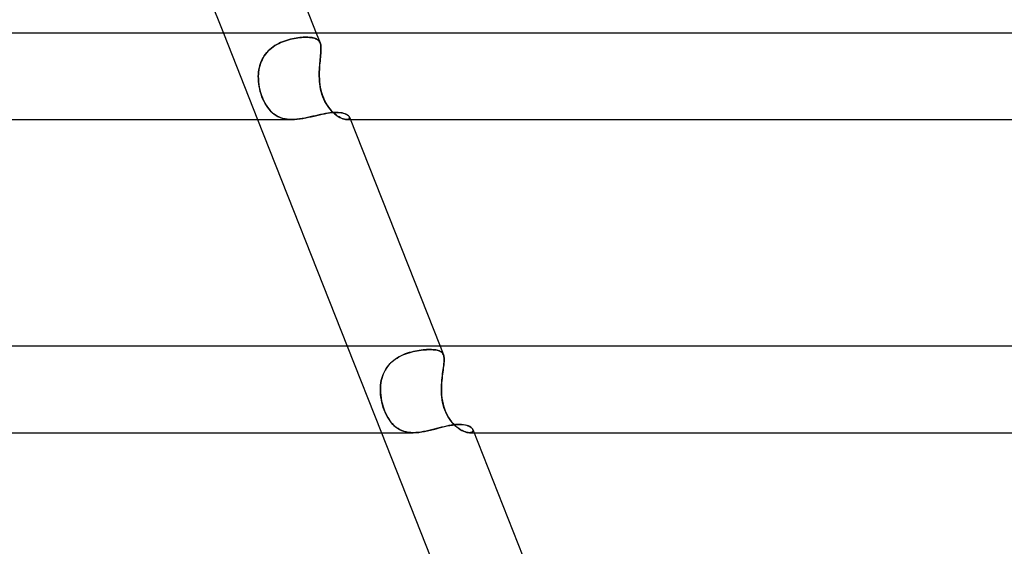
# Model space of a CAD drawing. Header units: millimetres. Extents: x -430 to 430, y -2 to 290.
# Tile 76 of 84: x 158 to 204, y 241 to 266. Entities that reach past the tile are written whole.
import ezdxf

# ---------------------------------------------------------------- set-up
doc = ezdxf.new("R2010")
doc.units = ezdxf.units.MM
doc.layers.add('HIDDEN', color=7, linetype='Continuous')
doc.layers.add('THICK', color=7, linetype='Continuous')

msp = doc.modelspace()

# ---------------------------------------------------------------- linework, layer by layer
at = {"layer": 'HIDDEN'}
for p, q in [((167.377, 265), (168.959, 261)), ((170.027, 264.56), (170.117, 264.599)), ((170.117, 264.598), (170.027, 264.56)), ((170.117, 264.599), (170.207, 264.633)), ((170.207, 264.633), (170.117, 264.598)), ((170.207, 264.633), (170.298, 264.664)), ((170.299, 264.664), (170.207, 264.633)), ((170.298, 264.664), (170.389, 264.691)), ((170.39, 264.691), (170.299, 264.664)), ((170.389, 264.691), (170.48, 264.715)), ((170.481, 264.715), (170.39, 264.691)), ((170.48, 264.715), (170.57, 264.736)), ((170.571, 264.736), (170.481, 264.715)), ((170.57, 264.736), (170.659, 264.754)), ((170.659, 264.754), (170.571, 264.736)), ((170.659, 264.754), (170.746, 264.769)), ((170.747, 264.769), (170.659, 264.754)), ((170.746, 264.769), (170.831, 264.781)), ((170.832, 264.781), (170.747, 264.769)), ((170.831, 264.781), (170.915, 264.791)), ((170.916, 264.791), (170.832, 264.781)), ((170.915, 264.791), (170.996, 264.799)), ((170.997, 264.799), (170.916, 264.791)), ((170.996, 264.799), (171.075, 264.805)), ((171.075, 264.805), (170.997, 264.799)), ((171.075, 264.805), (171.151, 264.808)), ((171.151, 264.808), (171.075, 264.805)), ((171.151, 264.808), (171.224, 264.809)), ((171.224, 264.809), (171.151, 264.808)), ((171.295, 264.808), (171.224, 264.809)), ((171.224, 264.809), (171.3, 264.808)), ((171.362, 264.804), (171.295, 264.808)), ((171.3, 264.808), (171.372, 264.804)), ((171.426, 264.799), (171.362, 264.804)), ((171.372, 264.804), (171.439, 264.797)), ((171.486, 264.791), (171.426, 264.799)), ((171.439, 264.797), (171.503, 264.788)), ((171.541, 264.78), (171.486, 264.791)), ((171.503, 264.788), (171.561, 264.776)), ((171.593, 264.767), (171.541, 264.78)), ((171.561, 264.776), (171.615, 264.76)), ((171.64, 264.751), (171.593, 264.767)), ((171.615, 264.76), (171.664, 264.742)), ((171.684, 264.732), (171.64, 264.751)), ((171.664, 264.742), (171.708, 264.72)), ((171.678, 265), (171.858, 264.547)), ((171.723, 264.711), (171.684, 264.732)), ((171.708, 264.72), (171.747, 264.694)), ((171.758, 264.685), (171.723, 264.711)), ((171.747, 264.694), (171.782, 264.664)), ((171.789, 264.657), (171.758, 264.685)), ((171.782, 264.664), (171.812, 264.63)), ((171.816, 264.625), (171.789, 264.657)), ((171.812, 264.63), (171.837, 264.591)), ((171.838, 264.588), (171.816, 264.625)), ((169.458, 264.172), (169.39, 264.099)), ((169.392, 264.101), (169.459, 264.174)), ((169.529, 264.24), (169.458, 264.172)), ((169.459, 264.174), (169.53, 264.242)), ((169.604, 264.304), (169.529, 264.24)), ((169.53, 264.242), (169.606, 264.305)), ((169.683, 264.364), (169.604, 264.304)), ((169.606, 264.305), (169.684, 264.365)), ((169.766, 264.42), (169.683, 264.364)), ((169.684, 264.365), (169.767, 264.42)), ((169.851, 264.471), (169.766, 264.42)), ((169.767, 264.42), (169.852, 264.471)), ((169.938, 264.518), (169.851, 264.471)), ((169.852, 264.471), (169.939, 264.518)), ((170.027, 264.56), (169.938, 264.518)), ((169.939, 264.518), (170.027, 264.56)), ((171.837, 264.591), (171.857, 264.548)), ((171.857, 264.548), (171.838, 264.588)), ((171.872, 264.503), (171.857, 264.548)), ((171.857, 264.548), (171.872, 264.503)), ((171.884, 264.453), (171.872, 264.503)), ((171.872, 264.503), (171.884, 264.453)), ((171.892, 264.398), (171.884, 264.453)), ((171.884, 264.453), (171.892, 264.398)), ((171.897, 264.339), (171.892, 264.398)), ((171.892, 264.398), (171.897, 264.338)), ((171.894, 264.134), (171.897, 264.207)), ((171.897, 264.206), (171.894, 264.132)), ((171.898, 264.275), (171.897, 264.339)), ((171.897, 264.338), (171.898, 264.274)), ((171.897, 264.207), (171.898, 264.275)), ((171.898, 264.274), (171.897, 264.206)), ((169.172, 263.77), (169.131, 263.68)), ((169.133, 263.684), (169.173, 263.773)), ((169.218, 263.857), (169.172, 263.77)), ((169.173, 263.773), (169.22, 263.86)), ((169.27, 263.941), (169.218, 263.857)), ((169.22, 263.86), (169.272, 263.944)), ((169.328, 264.022), (169.27, 263.941)), ((169.272, 263.944), (169.33, 264.024)), ((169.39, 264.099), (169.328, 264.022)), ((169.33, 264.024), (169.392, 264.101)), ((171.846, 263.613), (171.855, 263.707)), ((171.855, 263.704), (171.846, 263.608)), ((171.855, 263.707), (171.864, 263.799)), ((171.864, 263.796), (171.855, 263.704)), ((171.864, 263.799), (171.873, 263.888)), ((171.873, 263.885), (171.864, 263.796)), ((171.873, 263.888), (171.881, 263.974)), ((171.881, 263.972), (171.873, 263.885)), ((171.881, 263.974), (171.888, 264.056)), ((171.888, 264.054), (171.881, 263.972)), ((171.888, 264.056), (171.894, 264.134)), ((171.894, 264.132), (171.888, 264.054)), ((169.008, 263.203), (169.023, 263.303)), ((169.022, 263.298), (169.008, 263.199)), ((169.041, 263.396), (169.022, 263.298)), ((169.023, 263.303), (169.042, 263.401)), ((169.065, 263.492), (169.041, 263.396)), ((169.042, 263.401), (169.067, 263.498)), ((169.095, 263.587), (169.065, 263.492)), ((169.067, 263.498), (169.097, 263.592)), ((169.131, 263.68), (169.095, 263.587)), ((169.097, 263.592), (169.133, 263.684)), ((171.82, 263.21), (171.824, 263.314)), ((171.824, 263.309), (171.82, 263.207)), ((171.824, 263.314), (171.83, 263.415)), ((171.83, 263.41), (171.824, 263.309)), ((171.83, 263.415), (171.838, 263.515)), ((171.837, 263.51), (171.83, 263.41)), ((171.846, 263.608), (171.837, 263.51)), ((171.838, 263.515), (171.846, 263.613)), ((168.995, 263), (168.999, 263.102)), ((168.999, 263.1), (168.995, 263)), ((168.996, 262.882), (168.995, 263)), ((168.995, 263), (168.996, 262.875)), ((169.003, 262.764), (168.996, 262.882)), ((168.996, 262.875), (169.004, 262.749)), ((168.999, 263.102), (169.008, 263.203)), ((169.008, 263.199), (168.999, 263.1)), ((171.818, 263.106), (171.82, 263.21)), ((171.82, 263.207), (171.818, 263.104)), ((171.819, 263), (171.818, 263.106)), ((171.818, 263.104), (171.819, 263)), ((171.823, 262.882), (171.819, 263)), ((171.819, 263), (171.823, 262.875)), ((171.831, 262.764), (171.823, 262.882)), ((171.823, 262.875), (171.832, 262.749)), ((169.015, 262.645), (169.003, 262.764)), ((169.004, 262.749), (169.018, 262.622)), ((169.034, 262.526), (169.015, 262.645)), ((169.018, 262.622), (169.04, 262.495)), ((169.058, 262.407), (169.034, 262.526)), ((169.04, 262.495), (169.067, 262.368)), ((169.088, 262.289), (169.058, 262.407)), ((169.067, 262.368), (169.101, 262.243)), ((171.843, 262.645), (171.831, 262.764)), ((171.832, 262.749), (171.846, 262.622)), ((171.861, 262.526), (171.843, 262.645)), ((171.846, 262.622), (171.866, 262.495)), ((171.883, 262.407), (171.861, 262.526)), ((171.866, 262.495), (171.891, 262.368)), ((171.911, 262.289), (171.883, 262.407)), ((171.891, 262.368), (171.923, 262.243)), ((169.123, 262.172), (169.088, 262.289)), ((169.101, 262.243), (169.141, 262.118)), ((169.163, 262.057), (169.123, 262.172)), ((169.141, 262.118), (169.187, 261.998)), ((169.209, 261.944), (169.163, 262.057)), ((169.187, 261.998), (169.238, 261.882)), ((169.259, 261.837), (169.209, 261.944)), ((169.238, 261.882), (169.293, 261.772)), ((171.945, 262.172), (171.911, 262.289)), ((171.923, 262.243), (171.962, 262.118)), ((171.984, 262.057), (171.945, 262.172)), ((171.962, 262.118), (172.008, 261.998)), ((172.031, 261.944), (171.984, 262.057)), ((172.008, 261.998), (172.06, 261.882)), ((172.082, 261.837), (172.031, 261.944)), ((172.06, 261.882), (172.117, 261.772)), ((169.313, 261.736), (169.259, 261.837)), ((169.293, 261.772), (169.354, 261.667)), ((169.37, 261.642), (169.313, 261.736)), ((169.354, 261.667), (169.42, 261.569)), ((169.43, 261.554), (169.37, 261.642)), ((169.42, 261.569), (169.49, 261.477)), ((169.494, 261.473), (169.43, 261.554)), ((169.49, 261.477), (169.565, 261.393)), ((169.56, 261.398), (169.494, 261.473)), ((172.137, 261.736), (172.082, 261.837)), ((172.117, 261.772), (172.179, 261.667)), ((172.196, 261.642), (172.137, 261.736)), ((172.179, 261.667), (172.247, 261.569)), ((172.258, 261.554), (172.196, 261.642)), ((172.247, 261.569), (172.319, 261.477)), ((172.322, 261.473), (172.258, 261.554)), ((172.319, 261.477), (172.393, 261.393)), ((172.389, 261.398), (172.322, 261.473)), ((169.631, 261.329), (169.56, 261.398)), ((169.565, 261.393), (169.644, 261.317)), ((169.704, 261.267), (169.631, 261.329)), ((169.644, 261.317), (169.727, 261.249)), ((169.782, 261.211), (169.704, 261.267)), ((169.727, 261.249), (169.815, 261.19)), ((169.864, 261.161), (169.782, 261.211)), ((169.815, 261.19), (169.906, 261.139)), ((169.95, 261.118), (169.864, 261.161)), ((169.906, 261.139), (170.003, 261.096)), ((170.041, 261.081), (169.95, 261.118)), ((170.003, 261.096), (170.103, 261.061)), ((170.135, 261.052), (170.041, 261.081)), ((170.103, 261.061), (170.208, 261.034)), ((170.233, 261.029), (170.135, 261.052)), ((170.208, 261.034), (170.317, 261.015)), ((170.334, 261.013), (170.233, 261.029)), ((170.317, 261.015), (170.431, 261.004)), ((170.44, 261.003), (170.334, 261.013)), ((170.431, 261.004), (170.549, 261)), ((170.549, 261), (170.44, 261.003)), ((170.549, 261), (170.673, 261.003)), ((170.673, 261.003), (170.799, 261.013)), ((170.799, 261.013), (170.927, 261.029)), ((170.927, 261.029), (171.058, 261.05)), ((171.058, 261.05), (171.189, 261.074)), ((171.189, 261.074), (171.319, 261.102)), ((171.319, 261.102), (171.448, 261.13)), ((171.448, 261.13), (171.576, 261.16)), ((171.576, 261.16), (171.702, 261.19)), ((171.702, 261.19), (171.826, 261.218)), ((171.826, 261.218), (171.948, 261.244)), ((171.948, 261.244), (172.066, 261.268)), ((172.066, 261.268), (172.181, 261.288)), ((172.181, 261.288), (172.293, 261.305)), ((172.293, 261.305), (172.4, 261.317)), ((172.457, 261.329), (172.389, 261.398)), ((172.393, 261.393), (172.47, 261.317)), ((172.4, 261.317), (172.503, 261.324)), ((172.526, 261.267), (172.457, 261.329)), ((172.47, 261.317), (172.547, 261.249)), ((172.503, 261.324), (172.601, 261.326)), ((172.596, 261.211), (172.526, 261.267)), ((172.547, 261.249), (172.625, 261.19)), ((172.667, 261.161), (172.596, 261.211)), ((172.601, 261.326), (172.69, 261.324)), ((172.625, 261.19), (172.701, 261.139)), ((172.736, 261.118), (172.667, 261.161)), ((172.69, 261.324), (172.774, 261.317)), ((172.701, 261.139), (172.776, 261.096)), ((172.805, 261.081), (172.736, 261.118)), ((172.774, 261.317), (172.852, 261.306)), ((172.776, 261.096), (172.848, 261.061)), ((172.87, 261.052), (172.805, 261.081)), ((172.848, 261.061), (172.917, 261.034)), ((172.852, 261.306), (172.924, 261.291)), ((172.932, 261.029), (172.87, 261.052)), ((172.917, 261.034), (172.981, 261.015)), ((172.924, 261.291), (172.989, 261.272)), ((172.99, 261.013), (172.932, 261.029)), ((172.981, 261.015), (173.039, 261.004)), ((172.989, 261.272), (173.046, 261.25)), ((173.044, 261.003), (172.99, 261.013)), ((173.039, 261.004), (173.091, 261)), ((173.091, 261), (173.044, 261.003)), ((173.046, 261.25), (173.097, 261.225)), ((173.139, 261.004), (173.091, 261)), ((173.091, 261), (173.139, 261.004)), ((173.092, 261), (173.261, 261)), ((173.097, 261.225), (173.139, 261.198)), ((173.139, 261.198), (173.174, 261.17)), ((173.177, 261.015), (173.139, 261.004)), ((173.139, 261.004), (173.177, 261.015)), ((173.174, 261.17), (173.199, 261.142)), ((173.204, 261.033), (173.177, 261.015)), ((173.177, 261.015), (173.204, 261.033)), ((173.199, 261.142), (173.216, 261.113)), ((173.22, 261.056), (173.204, 261.033)), ((173.204, 261.033), (173.22, 261.056)), ((173.216, 261.113), (173.223, 261.083)), ((173.223, 261.083), (173.216, 261.113)), ((173.223, 261.083), (173.22, 261.056)), ((173.22, 261.056), (173.223, 261.083)), ((173.113, 250.5), (174.695, 246.5)), ((177.414, 250.5), (177.57, 250.107)), ((175.425, 249.958), (175.513, 250.011)), ((175.526, 250.018), (175.437, 249.966)), ((175.513, 250.011), (175.603, 250.058)), ((175.617, 250.065), (175.526, 250.018)), ((175.603, 250.058), (175.695, 250.101)), ((175.709, 250.107), (175.617, 250.065)), ((175.695, 250.101), (175.789, 250.14)), ((175.803, 250.145), (175.709, 250.107)), ((175.789, 250.14), (175.883, 250.174)), ((175.897, 250.179), (175.803, 250.145)), ((175.883, 250.174), (175.978, 250.205)), ((175.991, 250.209), (175.897, 250.179)), ((175.978, 250.205), (176.073, 250.232)), ((176.086, 250.236), (175.991, 250.209)), ((176.073, 250.232), (176.167, 250.256)), ((176.18, 250.259), (176.086, 250.236)), ((176.167, 250.256), (176.261, 250.277)), ((176.273, 250.279), (176.18, 250.259)), ((176.261, 250.277), (176.354, 250.295)), ((176.365, 250.296), (176.273, 250.279)), ((176.354, 250.295), (176.445, 250.309)), ((176.455, 250.311), (176.365, 250.296)), ((176.445, 250.309), (176.534, 250.322)), ((176.543, 250.323), (176.455, 250.311)), ((176.534, 250.322), (176.622, 250.332)), ((176.629, 250.332), (176.543, 250.323)), ((176.622, 250.332), (176.706, 250.339)), ((176.712, 250.339), (176.629, 250.332)), ((176.706, 250.339), (176.789, 250.344)), ((176.793, 250.345), (176.712, 250.339)), ((176.789, 250.344), (176.868, 250.348)), ((176.87, 250.348), (176.793, 250.345)), ((176.868, 250.348), (176.944, 250.349)), ((176.944, 250.349), (176.87, 250.348)), ((177.021, 250.347), (176.944, 250.349)), ((176.944, 250.349), (177.019, 250.347)), ((177.019, 250.347), (177.091, 250.344)), ((177.093, 250.344), (177.021, 250.347)), ((177.091, 250.344), (177.158, 250.338)), ((177.16, 250.338), (177.093, 250.344)), ((177.158, 250.338), (177.22, 250.33)), ((177.223, 250.329), (177.16, 250.338)), ((177.22, 250.33), (177.278, 250.319)), ((177.281, 250.318), (177.223, 250.329)), ((177.278, 250.319), (177.332, 250.305)), ((177.334, 250.304), (177.281, 250.318)), ((177.332, 250.305), (177.38, 250.288)), ((177.382, 250.287), (177.334, 250.304)), ((177.38, 250.288), (177.424, 250.268)), ((177.425, 250.267), (177.382, 250.287)), ((177.424, 250.268), (177.462, 250.244)), ((177.464, 250.244), (177.425, 250.267)), ((177.462, 250.244), (177.496, 250.217)), ((177.497, 250.216), (177.464, 250.244)), ((177.496, 250.217), (177.525, 250.186)), ((177.526, 250.185), (177.497, 250.216)), ((177.525, 250.186), (177.549, 250.15)), ((177.55, 250.15), (177.526, 250.185)), ((177.549, 250.15), (177.569, 250.11)), ((177.569, 250.11), (177.55, 250.15)), ((177.569, 250.11), (177.583, 250.067)), ((177.584, 250.062), (177.57, 250.107)), ((177.583, 250.067), (177.593, 250.021)), ((177.595, 250.012), (177.584, 250.062)), ((177.593, 250.021), (177.6, 249.969)), ((177.601, 249.957), (177.595, 250.012)), ((174.918, 249.469), (174.976, 249.552)), ((174.982, 249.56), (174.923, 249.477)), ((174.976, 249.552), (175.04, 249.631)), ((175.047, 249.639), (174.982, 249.56)), ((175.04, 249.631), (175.108, 249.706)), ((175.117, 249.714), (175.047, 249.639)), ((175.108, 249.706), (175.181, 249.776)), ((175.191, 249.785), (175.117, 249.714)), ((175.181, 249.776), (175.259, 249.841)), ((175.27, 249.85), (175.191, 249.785)), ((175.259, 249.841), (175.34, 249.902)), ((175.352, 249.91), (175.27, 249.85)), ((175.34, 249.902), (175.425, 249.958)), ((175.437, 249.966), (175.352, 249.91)), ((177.578, 249.563), (177.567, 249.48)), ((177.572, 249.52), (177.583, 249.605)), ((177.587, 249.642), (177.578, 249.563)), ((177.583, 249.605), (177.592, 249.686)), ((177.595, 249.717), (177.587, 249.642)), ((177.592, 249.686), (177.599, 249.761)), ((177.6, 249.788), (177.595, 249.717)), ((177.599, 249.761), (177.603, 249.832)), ((177.6, 249.969), (177.603, 249.913)), ((177.603, 249.853), (177.6, 249.788)), ((177.604, 249.897), (177.601, 249.957)), ((177.603, 249.913), (177.603, 249.853)), ((177.603, 249.832), (177.604, 249.897)), ((174.745, 249.11), (174.715, 249.012)), ((174.715, 249.01), (174.744, 249.107)), ((174.744, 249.107), (174.779, 249.202)), ((174.781, 249.207), (174.745, 249.11)), ((174.779, 249.202), (174.819, 249.294)), ((174.823, 249.3), (174.781, 249.207)), ((174.819, 249.294), (174.866, 249.383)), ((174.87, 249.391), (174.823, 249.3)), ((174.866, 249.383), (174.918, 249.469)), ((174.923, 249.477), (174.87, 249.391)), ((177.519, 249.112), (177.507, 249.014)), ((177.51, 249.04), (177.522, 249.142)), ((177.53, 249.209), (177.519, 249.112)), ((177.522, 249.142), (177.535, 249.242)), ((177.543, 249.303), (177.53, 249.209)), ((177.535, 249.242), (177.548, 249.338)), ((177.555, 249.393), (177.543, 249.303)), ((177.548, 249.338), (177.56, 249.43)), ((177.567, 249.48), (177.555, 249.393)), ((177.56, 249.43), (177.572, 249.52)), ((174.652, 248.604), (174.66, 248.708)), ((174.66, 248.708), (174.652, 248.605)), ((174.673, 248.811), (174.66, 248.708)), ((174.66, 248.708), (174.673, 248.81)), ((174.691, 248.912), (174.673, 248.811)), ((174.673, 248.81), (174.691, 248.911)), ((174.715, 249.012), (174.691, 248.912)), ((174.691, 248.911), (174.715, 249.01)), ((177.483, 248.709), (177.479, 248.605)), ((177.48, 248.611), (177.484, 248.72)), ((177.489, 248.812), (177.483, 248.709)), ((177.484, 248.72), (177.491, 248.829)), ((177.498, 248.914), (177.489, 248.812)), ((177.491, 248.829), (177.5, 248.935)), ((177.507, 249.014), (177.498, 248.914)), ((177.5, 248.935), (177.51, 249.04)), ((174.652, 248.605), (174.65, 248.5)), ((174.65, 248.5), (174.652, 248.604)), ((174.652, 248.382), (174.65, 248.5)), ((174.65, 248.5), (174.653, 248.366)), ((174.661, 248.264), (174.652, 248.382)), ((174.653, 248.366), (174.664, 248.231)), ((174.675, 248.145), (174.661, 248.264)), ((174.664, 248.231), (174.683, 248.095)), ((177.478, 248.5), (177.48, 248.611)), ((177.479, 248.605), (177.478, 248.5)), ((177.48, 248.382), (177.478, 248.5)), ((177.478, 248.5), (177.481, 248.366)), ((177.487, 248.264), (177.48, 248.382)), ((177.481, 248.366), (177.489, 248.231)), ((177.497, 248.145), (177.487, 248.264)), ((177.489, 248.231), (177.504, 248.095)), ((174.695, 248.026), (174.675, 248.145)), ((174.683, 248.095), (174.709, 247.959)), ((174.72, 247.906), (174.695, 248.026)), ((174.709, 247.959), (174.741, 247.824)), ((174.751, 247.788), (174.72, 247.906)), ((174.741, 247.824), (174.78, 247.692)), ((174.787, 247.67), (174.751, 247.788)), ((177.514, 248.026), (177.497, 248.145)), ((177.504, 248.095), (177.525, 247.959)), ((177.535, 247.906), (177.514, 248.026)), ((177.525, 247.959), (177.553, 247.824)), ((177.562, 247.788), (177.535, 247.906)), ((177.553, 247.824), (177.589, 247.692)), ((177.596, 247.671), (177.562, 247.788)), ((174.78, 247.692), (174.824, 247.564)), ((174.828, 247.555), (174.787, 247.67)), ((174.824, 247.564), (174.874, 247.441)), ((174.874, 247.443), (174.828, 247.555)), ((174.924, 247.335), (174.874, 247.443)), ((174.874, 247.441), (174.929, 247.324)), ((174.977, 247.233), (174.924, 247.335)), ((174.929, 247.324), (174.99, 247.211)), ((177.589, 247.692), (177.632, 247.564)), ((177.636, 247.555), (177.596, 247.671)), ((177.632, 247.564), (177.682, 247.441)), ((177.682, 247.443), (177.636, 247.555)), ((177.733, 247.336), (177.682, 247.443)), ((177.682, 247.441), (177.739, 247.324)), ((177.79, 247.233), (177.733, 247.336)), ((177.739, 247.324), (177.803, 247.211)), ((175.035, 247.136), (174.977, 247.233)), ((174.99, 247.211), (175.055, 247.106)), ((175.097, 247.045), (175.035, 247.136)), ((175.055, 247.106), (175.125, 247.009)), ((175.164, 246.96), (175.097, 247.045)), ((175.125, 247.009), (175.198, 246.92)), ((175.234, 246.881), (175.164, 246.96)), ((175.198, 246.92), (175.275, 246.84)), ((175.308, 246.809), (175.234, 246.881)), ((175.275, 246.84), (175.357, 246.768)), ((175.387, 246.745), (175.308, 246.809)), ((177.627, 246.784), (177.751, 246.812)), ((177.751, 246.812), (177.872, 246.836)), ((177.852, 247.137), (177.79, 247.233)), ((177.803, 247.211), (177.873, 247.106)), ((177.918, 247.045), (177.852, 247.137)), ((177.872, 246.836), (177.99, 246.856)), ((177.873, 247.106), (177.947, 247.009)), ((177.988, 246.96), (177.918, 247.045)), ((177.947, 247.009), (178.024, 246.92)), ((178.061, 246.881), (177.988, 246.96)), ((177.99, 246.856), (178.103, 246.87)), ((178.024, 246.92), (178.103, 246.84)), ((178.137, 246.81), (178.061, 246.881)), ((178.103, 246.87), (178.212, 246.879)), ((178.103, 246.84), (178.185, 246.768)), ((178.214, 246.745), (178.137, 246.81)), ((178.212, 246.879), (178.315, 246.882)), ((178.315, 246.882), (178.404, 246.88)), ((178.404, 246.88), (178.488, 246.872)), ((178.488, 246.872), (178.566, 246.86)), ((178.566, 246.86), (178.638, 246.844)), ((178.638, 246.844), (178.704, 246.824)), ((178.704, 246.824), (178.763, 246.799)), ((175.357, 246.768), (175.442, 246.705)), ((175.47, 246.687), (175.387, 246.745)), ((175.442, 246.705), (175.532, 246.65)), ((175.558, 246.637), (175.47, 246.687)), ((175.532, 246.65), (175.627, 246.604)), ((175.65, 246.595), (175.558, 246.637)), ((175.627, 246.604), (175.727, 246.566)), ((175.746, 246.56), (175.65, 246.595)), ((175.727, 246.566), (175.831, 246.537)), ((175.847, 246.534), (175.746, 246.56)), ((175.831, 246.537), (175.942, 246.516)), ((175.952, 246.515), (175.847, 246.534)), ((175.942, 246.516), (176.057, 246.504)), ((176.062, 246.504), (175.952, 246.515)), ((176.057, 246.504), (176.175, 246.5)), ((176.175, 246.5), (176.062, 246.504)), ((176.175, 246.5), (176.301, 246.504)), ((176.301, 246.504), (176.432, 246.515)), ((176.432, 246.515), (176.565, 246.534)), ((176.565, 246.534), (176.7, 246.557)), ((176.7, 246.557), (176.834, 246.586)), ((176.834, 246.586), (176.969, 246.617)), ((176.969, 246.617), (177.104, 246.651)), ((177.104, 246.651), (177.238, 246.686)), ((177.238, 246.686), (177.37, 246.72)), ((177.37, 246.72), (177.5, 246.753)), ((177.5, 246.753), (177.627, 246.784)), ((178.185, 246.768), (178.266, 246.705)), ((178.292, 246.687), (178.214, 246.745)), ((178.266, 246.705), (178.348, 246.65)), ((178.37, 246.637), (178.292, 246.687)), ((178.348, 246.65), (178.428, 246.604)), ((178.447, 246.595), (178.37, 246.637)), ((178.428, 246.604), (178.507, 246.566)), ((178.522, 246.56), (178.447, 246.595)), ((178.507, 246.566), (178.583, 246.537)), ((178.593, 246.534), (178.522, 246.56)), ((178.583, 246.537), (178.655, 246.516)), ((178.661, 246.515), (178.593, 246.534)), ((178.655, 246.516), (178.721, 246.504)), ((178.723, 246.504), (178.661, 246.515)), ((178.721, 246.504), (178.78, 246.5)), ((178.78, 246.5), (178.723, 246.504)), ((178.763, 246.799), (178.814, 246.772)), ((178.78, 246.5), (178.84, 246.505)), ((178.832, 246.504), (178.78, 246.5)), ((178.781, 246.5), (178.997, 246.5)), ((178.814, 246.772), (178.858, 246.743)), ((178.876, 246.515), (178.832, 246.504)), ((178.84, 246.505), (178.888, 246.52)), ((178.858, 246.743), (178.894, 246.711)), ((178.91, 246.533), (178.876, 246.515)), ((178.888, 246.52), (178.922, 246.544)), ((178.894, 246.711), (178.921, 246.679)), ((178.933, 246.556), (178.91, 246.533)), ((178.921, 246.679), (178.938, 246.647)), ((178.922, 246.544), (178.942, 246.574)), ((178.945, 246.584), (178.933, 246.556)), ((178.938, 246.647), (178.947, 246.614)), ((178.948, 246.609), (178.939, 246.647)), ((178.942, 246.574), (178.948, 246.609)), ((178.947, 246.614), (178.945, 246.584))]:
    msp.add_line(p, q, dxfattribs=at)
at = {"layer": 'THICK'}
for p, q in [((167.493, 275.58), (171.678, 265)), ((163.223, 275.5), (167.377, 265)), ((243, 265), (0, 265)), ((1.796, 261), (170.552, 261)), ((168.959, 261), (173.113, 250.5)), ((170.666, 261.003), (170.549, 261)), ((170.785, 261.012), (170.666, 261.003)), ((170.907, 261.026), (170.785, 261.012)), ((171.03, 261.045), (170.907, 261.026)), ((171.154, 261.067), (171.03, 261.045)), ((171.277, 261.093), (171.154, 261.067)), ((171.399, 261.119), (171.277, 261.093)), ((171.521, 261.147), (171.399, 261.119)), ((171.641, 261.175), (171.521, 261.147)), ((171.759, 261.203), (171.641, 261.175)), ((171.875, 261.229), (171.759, 261.203)), ((171.989, 261.253), (171.875, 261.229)), ((172.1, 261.274), (171.989, 261.253)), ((172.208, 261.292), (172.1, 261.274)), ((172.312, 261.307), (172.208, 261.292)), ((172.413, 261.318), (172.312, 261.307)), ((172.509, 261.324), (172.413, 261.318)), ((172.601, 261.326), (172.509, 261.324)), ((172.699, 261.324), (172.601, 261.326)), ((172.791, 261.315), (172.699, 261.324)), ((172.875, 261.302), (172.791, 261.315)), ((172.951, 261.284), (172.875, 261.302)), ((173.019, 261.261), (172.951, 261.284)), ((173.078, 261.235), (173.019, 261.261)), ((173.128, 261.206), (173.078, 261.235)), ((173.168, 261.176), (173.128, 261.206)), ((173.197, 261.144), (173.168, 261.176)), ((173.216, 261.113), (173.197, 261.144)), ((173.217, 261.11), (177.414, 250.5)), ((173.261, 261), (242.993, 261)), ((251, 250.5), (0, 250.5)), ((177.823, 246.827), (177.715, 246.804)), ((177.929, 246.846), (177.823, 246.827)), ((178.032, 246.862), (177.929, 246.846)), ((178.13, 246.873), (178.032, 246.862)), ((178.225, 246.88), (178.13, 246.873)), ((178.315, 246.882), (178.225, 246.88)), ((178.414, 246.879), (178.315, 246.882)), ((178.506, 246.87), (178.414, 246.879)), ((178.591, 246.855), (178.506, 246.87)), ((178.668, 246.835), (178.591, 246.855)), ((178.737, 246.811), (178.668, 246.835)), ((178.797, 246.782), (178.737, 246.811)), ((1.841, 246.5), (176.177, 246.5)), ((174.695, 246.5), (178.849, 236)), ((176.29, 246.503), (176.175, 246.5)), ((176.407, 246.513), (176.29, 246.503)), ((176.527, 246.528), (176.407, 246.513)), ((176.649, 246.548), (176.527, 246.528)), ((176.771, 246.572), (176.649, 246.548)), ((176.892, 246.599), (176.771, 246.572)), ((177.014, 246.628), (176.892, 246.599)), ((177.135, 246.659), (177.014, 246.628)), ((177.255, 246.69), (177.135, 246.659)), ((177.373, 246.721), (177.255, 246.69)), ((177.489, 246.751), (177.373, 246.721)), ((177.603, 246.779), (177.489, 246.751)), ((177.715, 246.804), (177.603, 246.779)), ((178.847, 246.751), (178.797, 246.782)), ((178.888, 246.717), (178.847, 246.751)), ((178.919, 246.682), (178.888, 246.717)), ((178.939, 246.647), (178.919, 246.682)), ((178.939, 246.645), (183.15, 236)), ((178.997, 246.5), (250.993, 246.5))]:
    msp.add_line(p, q, dxfattribs=at)

doc.saveas('drawing.dxf')
